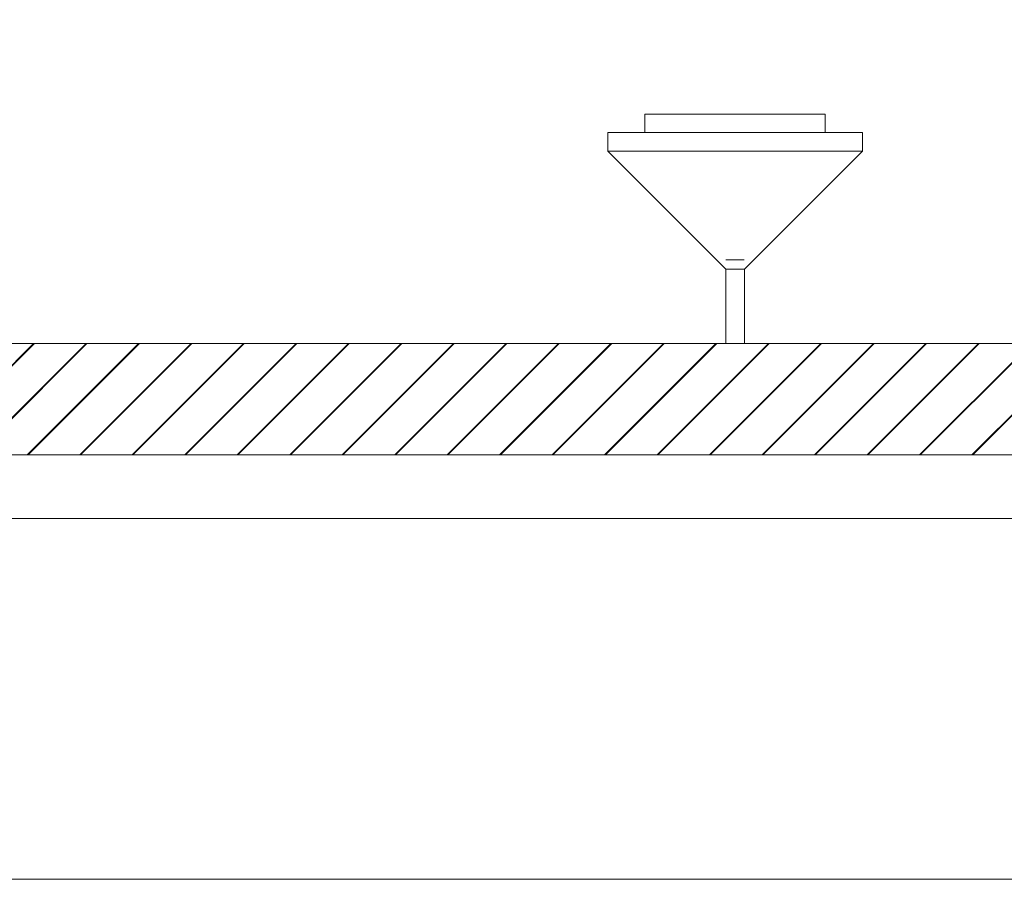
# Model space of a CAD drawing. Header units: inches. Extents: x 57112 to 98566, y -51777 to -16564.
# Tile 5 of 138: x 71528 to 71624, y -21359 to -21276. Entities that reach past the tile are written whole.
import ezdxf

# ---------------------------------------------------------------- set-up
doc = ezdxf.new("R2010")
doc.units = ezdxf.units.IN
doc.header["$MEASUREMENT"] = 0
doc.layers.get('0').update_dxf_attribs({"color": 251, "lineweight": 0})
doc.layers.add('A--tabelka rysunku', color=7, linetype='Continuous', lineweight=0)

# ---------------------------------------------------------------- blocks, each defined once
blk = doc.blocks.new('*X2776')
for p, q in [((490.66, 4271.38), (550.66, 4331.38)), ((491.06, 4271.38), (551.06, 4331.38)), ((518.95, 4271.38), (578.95, 4331.38)), ((519.35, 4271.38), (579.35, 4331.38)), ((547.23, 4271.38), (607.23, 4331.38)), ((547.63, 4271.38), (607.63, 4331.38)), ((575.52, 4271.38), (635.52, 4331.38)), ((575.92, 4271.38), (635.92, 4331.38)), ((603.8, 4271.38), (663.8, 4331.38)), ((604.2, 4271.38), (664.2, 4331.38)), ((632.08, 4271.38), (692.08, 4331.38)), ((632.48, 4271.38), (692.48, 4331.38)), ((660.37, 4271.38), (720.37, 4331.38)), ((660.77, 4271.38), (720.77, 4331.38)), ((688.65, 4271.38), (748.65, 4331.38)), ((689.05, 4271.38), (749.05, 4331.38)), ((716.94, 4271.38), (776.94, 4331.38)), ((717.34, 4271.38), (777.34, 4331.38)), ((745.22, 4271.38), (805.22, 4331.38)), ((745.62, 4271.38), (805.62, 4331.38)), ((773.51, 4271.38), (833.51, 4331.38)), ((773.91, 4271.38), (833.91, 4331.38)), ((801.79, 4271.38), (861.79, 4331.38)), ((802.19, 4271.38), (862.19, 4331.38)), ((830.07, 4271.38), (890.07, 4331.38)), ((830.47, 4271.38), (890.47, 4331.38)), ((858.36, 4271.38), (918.36, 4331.38)), ((858.76, 4271.38), (918.76, 4331.38)), ((886.64, 4271.38), (946.64, 4331.38)), ((887.04, 4271.38), (947.04, 4331.38)), ((914.93, 4271.38), (974.93, 4331.38)), ((915.33, 4271.38), (975.33, 4331.38)), ((943.21, 4271.38), (1003.21, 4331.38)), ((943.61, 4271.38), (1003.61, 4331.38)), ((971.5, 4271.38), (1031.5, 4331.38)), ((971.9, 4271.38), (1031.9, 4331.38)), ((999.78, 4271.38), (1059.78, 4331.38)), ((1000.18, 4271.38), (1060.18, 4331.38)), ((1028.06, 4271.38), (1088.06, 4331.38)), ((1028.46, 4271.38), (1088.46, 4331.38)), ((1056.35, 4271.38), (1116.35, 4331.38)), ((1056.75, 4271.38), (1116.75, 4331.38))]:
    blk.add_line(p, q)
blk = doc.blocks.new('A$C6761DF6A')
for p, q in [((1728.94, 173.66), (1728.94, 183.66)), ((1728.94, 183.66), (1826.13, 183.66)), ((1826.13, 173.66), (1826.13, 183.66)), ((1708.92, 163.66), (1708.92, 173.66)), ((1708.92, 173.66), (1846.15, 173.66)), ((1846.15, 173.66), (1846.15, 163.66)), ((1772.53, 100), (1708.92, 163.66)), ((1708.92, 163.66), (1846.15, 163.66)), ((1782.53, 100), (1846.15, 163.66)), ((1782.47, 105.02), (1772.47, 105.02)), ((1772.53, 60), (1772.53, 100)), ((1772.53, 100), (1782.53, 100)), ((1782.53, 100), (1782.53, 60)), ((531.64, 60), (2201.45, 60)), ((3261.54, 0), (531.64, 0))]:
    blk.add_line(p, q)
blk.add_blockref('*X2776', (848.87, -4271.38))

msp = doc.modelspace()

# ---------------------------------------------------------------- linework, layer by layer
at = {"layer": 'A--tabelka rysunku', "linetype": 'Continuous', "elevation": 151.8}
for points in [[(71112.151, -21359.191), (73212.151, -21359.191), (73212.151, -19874.191), (71112.151, -19874.191)], [(71237.151, -21324.191), (73177.151, -21324.191), (73177.151, -19909.191), (71237.151, -19909.191)]]:
    msp.add_lwpolyline(points, close=True, dxfattribs=at)

# ---------------------------------------------------------------- block references
at = {"color": 6, "linetype": 'Continuous', "lineweight": 60, "ltscale": 8, "xscale": 0.18, "yscale": 0.18, "zscale": 0.18}
msp.add_blockref('A$C6761DF6A', (71277.559, -21318.021), dxfattribs=at)

doc.saveas('drawing.dxf')
